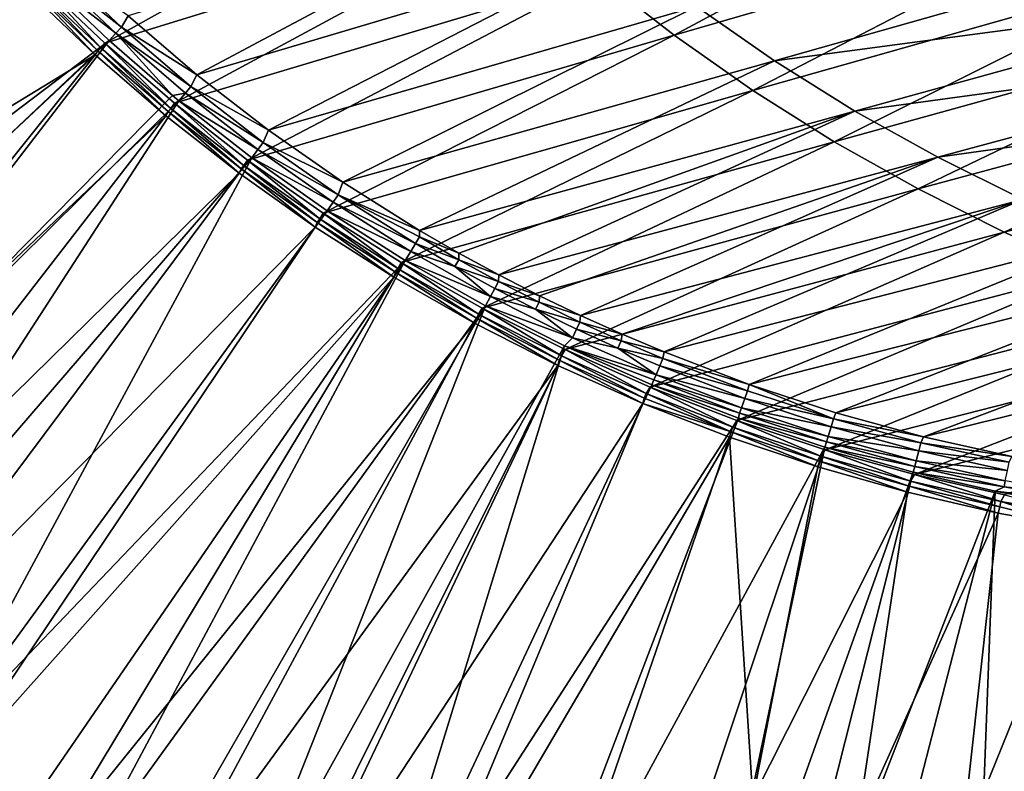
# Model space of a CAD drawing. Header units: metres. Extents: x -900 to 900, y -400 to 400.
# Tile 7 of 243: x -800 to -728, y -358 to -302. Entities that reach past the tile are written whole.
import ezdxf

# ---------------------------------------------------------------- set-up
doc = ezdxf.new("R2010")
doc.units = ezdxf.units.M

msp = doc.modelspace()

# ---------------------------------------------------------------- linework, layer by layer
at = {"layer": 'top'}
for points in [[(-794.056519, -303.737396, -33.604012), (-798.992065, -299.041626, -33.583149), (-768.104553, -289.272614, -86.575851)], [(-762.967896, -294.165161, -86.615089), (-794.056519, -303.737396, -33.604012), (-768.104553, -289.272614, -86.575851)], [(-751.996887, -303.158936, -86.694092), (-757.594482, -298.797546, -86.654587), (-726.694214, -289.584198, -139.936493)], [(-720.868164, -294.117493, -140.004364), (-751.996887, -303.158936, -86.694092), (-726.694214, -289.584198, -139.936493)], [(-798.662537, -298.844513, -29.834656), (-805.601135, -291.356323, -29.846647), (-843.461121, -324.436737, -0.803848)], [(-761.221619, -292.19046, -85.161171), (-792.325195, -301.731415, -32.191727), (-787.252747, -306.084198, -32.249008)], [(-755.893433, -296.751801, -85.235634), (-761.221619, -292.19046, -85.161171), (-787.252747, -306.084198, -32.249008)], [(-788.894531, -308.186523, -33.627411), (-794.056519, -303.737396, -33.604012), (-762.967896, -294.165161, -86.615089)], [(-757.594482, -298.797546, -86.654587), (-788.894531, -308.186523, -33.627411), (-762.967896, -294.165161, -86.615089)], [(-746.188232, -307.239166, -86.733345), (-751.996887, -303.158936, -86.694092), (-720.868164, -294.117493, -140.004364)], [(-714.820129, -298.357056, -140.07225), (-746.188232, -307.239166, -86.733345), (-720.868164, -294.117493, -140.004364)], [(-804.460876, -294.874146, -32.440762), (-799.723877, -299.863464, -32.432468), (-843.902405, -326.218597, -3.399924)], [(-750.343933, -301.040314, -85.314163), (-744.589478, -305.046997, -85.396545), (-713.221191, -296.163757, -138.75116)], [(-744.589478, -305.046997, -85.396545), (-707.027954, -300.026428, -138.865982), (-713.221191, -296.163757, -138.75116)], [(-787.252747, -306.084198, -32.249008), (-781.96814, -310.184021, -32.312607), (-755.893433, -296.751801, -85.235634)], [(-781.96814, -310.184021, -32.312607), (-750.343933, -301.040314, -85.314163), (-755.893433, -296.751801, -85.235634)], [(-797.729675, -297.91571, -30.83387), (-798.161804, -298.345795, -30.289949), (-792.824951, -302.555206, -30.849257)], [(-797.729675, -297.91571, -30.83387), (-792.824951, -302.555206, -30.849257), (-792.325195, -301.731415, -32.191727)], [(-843.461121, -324.436737, -0.803848), (-838.135071, -330.326935, -0.803848), (-798.662537, -298.844513, -29.834656)], [(-838.135071, -330.326935, -0.803848), (-834.288086, -334.288086, -0.803848), (-798.662537, -298.844513, -29.834656)], [(-798.662537, -298.844513, -29.834656), (-834.288086, -334.288086, -0.803848), (-793.727417, -303.555023, -29.825321)], [(-798.161804, -298.345795, -30.289949), (-798.662537, -298.844513, -29.834656), (-793.242554, -303.013641, -30.291082)], [(-798.662537, -298.844513, -29.834656), (-793.727417, -303.555023, -29.825321), (-793.242554, -303.013641, -30.291082)], [(-798.161804, -298.345795, -30.289949), (-793.242554, -303.013641, -30.291082), (-792.824951, -302.555206, -30.849257)], [(-783.516113, -312.379181, -33.653408), (-788.894531, -308.186523, -33.627411), (-757.594482, -298.797546, -86.654587)], [(-751.996887, -303.158936, -86.694092), (-783.516113, -312.379181, -33.653408), (-757.594482, -298.797546, -86.654587)], [(-740.181946, -311.028656, -86.772079), (-746.188232, -307.239166, -86.733345), (-714.820129, -298.357056, -140.07225)], [(-708.563904, -302.293152, -140.139771), (-740.181946, -311.028656, -86.772079), (-714.820129, -298.357056, -140.07225)], [(-799.723877, -299.863464, -32.432468), (-799.518677, -299.590393, -32.659832), (-794.748962, -304.61557, -32.423145)], [(-794.556824, -304.322327, -32.655872), (-799.518677, -299.590393, -32.659832), (-799.303101, -299.376068, -32.931065)], [(-799.518677, -299.590393, -32.659832), (-794.556824, -304.322327, -32.655872), (-794.748962, -304.61557, -32.423145)], [(-799.303101, -299.376068, -32.931065), (-798.992065, -299.041626, -33.583149), (-794.348206, -304.093842, -32.934059)], [(-794.348206, -304.093842, -32.934059), (-794.556824, -304.322327, -32.655872), (-799.303101, -299.376068, -32.931065)], [(-798.992065, -299.041626, -33.583149), (-794.056519, -303.737396, -33.604012), (-794.348206, -304.093842, -32.934059)], [(-799.723877, -299.863464, -32.432468), (-839.006836, -331.593506, -3.399924), (-843.902405, -326.218597, -3.399924)], [(-799.723877, -299.863464, -32.432468), (-794.748962, -304.61557, -32.423145), (-839.006836, -331.593506, -3.399924)], [(-744.589478, -305.046997, -85.396545), (-738.646362, -308.762878, -85.482559), (-707.027954, -300.026428, -138.865982)], [(-738.646362, -308.762878, -85.482559), (-700.652344, -303.576447, -138.984039), (-707.027954, -300.026428, -138.865982)], [(-781.96814, -310.184021, -32.312607), (-776.481384, -314.021179, -32.382683), (-750.343933, -301.040314, -85.314163)], [(-776.481384, -314.021179, -32.382683), (-744.589478, -305.046997, -85.396545), (-750.343933, -301.040314, -85.314163)], [(-792.325195, -301.731415, -32.191727), (-792.824951, -302.555206, -30.849257), (-787.252747, -306.084198, -32.249008)], [(-733.992065, -314.518555, -86.810051), (-740.181946, -311.028656, -86.772079), (-708.563904, -302.293152, -140.139771)], [(-702.113892, -305.916809, -140.206482), (-733.992065, -314.518555, -86.810051), (-708.563904, -302.293152, -140.139771)], [(-793.242554, -303.013641, -30.291082), (-793.727417, -303.555023, -29.825321), (-789.056396, -307.612732, -29.81592)], [(-792.824951, -302.555206, -30.849257), (-793.242554, -303.013641, -30.291082), (-787.695557, -306.948181, -30.866377)], [(-793.242554, -303.013641, -30.291082), (-788.097534, -307.435394, -30.292336), (-787.695557, -306.948181, -30.866377)], [(-793.242554, -303.013641, -30.291082), (-789.056396, -307.612732, -29.81592), (-788.097534, -307.435394, -30.292336)], [(-792.824951, -302.555206, -30.849257), (-787.695557, -306.948181, -30.866377), (-787.252747, -306.084198, -32.249008)], [(-777.931396, -316.305603, -33.682083), (-783.516113, -312.379181, -33.653408), (-751.996887, -303.158936, -86.694092)], [(-746.188232, -307.239166, -86.733345), (-777.931396, -316.305603, -33.682083), (-751.996887, -303.158936, -86.694092)], [(-834.288086, -334.288086, -0.803848), (-830.326965, -338.135101, -0.803848), (-793.727417, -303.555023, -29.825321)], [(-793.727417, -303.555023, -29.825321), (-830.326965, -338.135101, -0.803848), (-824.436707, -343.46109, -0.803848)], [(-824.436707, -343.46109, -0.803848), (-789.056396, -307.612732, -29.81592), (-793.727417, -303.555023, -29.825321)], [(-794.348206, -304.093842, -32.934059), (-794.056519, -303.737396, -33.604012), (-789.167297, -308.563049, -32.937401)], [(-794.056519, -303.737396, -33.604012), (-788.894531, -308.186523, -33.627411), (-789.167297, -308.563049, -32.937401)], [(-732.530701, -312.178955, -85.571991), (-700.652344, -303.576447, -138.984039), (-738.646362, -308.762878, -85.482559)], [(-694.110962, -306.804657, -139.104904), (-700.652344, -303.576447, -138.984039), (-732.530701, -312.178955, -85.571991)], [(-794.748962, -304.61557, -32.423145), (-831.593506, -339.006805, -3.399924), (-839.006836, -331.593506, -3.399924)], [(-831.593506, -339.006805, -3.399924), (-794.748962, -304.61557, -32.423145), (-826.218567, -343.902435, -3.399924)], [(-794.748962, -304.61557, -32.423145), (-789.547852, -309.118988, -32.412781), (-826.218567, -343.902435, -3.399924)], [(-794.748962, -304.61557, -32.423145), (-794.556824, -304.322327, -32.655872), (-789.547852, -309.118988, -32.412781)], [(-789.368347, -308.805878, -32.651478), (-794.556824, -304.322327, -32.655872), (-794.348206, -304.093842, -32.934059)], [(-794.556824, -304.322327, -32.655872), (-789.368347, -308.805878, -32.651478), (-789.547852, -309.118988, -32.412781)], [(-789.167297, -308.563049, -32.937401), (-789.368347, -308.805878, -32.651478), (-794.348206, -304.093842, -32.934059)], [(-776.481384, -314.021179, -32.382683), (-770.802612, -317.58609, -32.459393), (-744.589478, -305.046997, -85.396545)], [(-770.802612, -317.58609, -32.459393), (-738.646362, -308.762878, -85.482559), (-744.589478, -305.046997, -85.396545)], [(-787.252747, -306.084198, -32.249008), (-787.695557, -306.948181, -30.866377), (-781.96814, -310.184021, -32.312607)], [(-702.113892, -305.916809, -140.206482), (-727.633057, -317.700775, -86.847), (-733.992065, -314.518555, -86.810051)], [(-695.484802, -309.219696, -140.272018), (-727.633057, -317.700775, -86.847), (-702.113892, -305.916809, -140.206482)], [(-726.258911, -315.286285, -85.664619), (-694.110962, -306.804657, -139.104904), (-732.530701, -312.178955, -85.571991)], [(-789.056396, -307.612732, -29.81592), (-788.569824, -308.014862, -29.814909), (-788.097534, -307.435394, -30.292336)], [(-788.097534, -307.435394, -30.292336), (-788.569824, -308.014862, -29.814909), (-782.741882, -311.60141, -30.29373)], [(-787.695557, -306.948181, -30.866377), (-788.097534, -307.435394, -30.292336), (-782.356812, -311.085083, -30.8853)], [(-788.097534, -307.435394, -30.292336), (-782.741882, -311.60141, -30.29373), (-782.356812, -311.085083, -30.8853)], [(-787.695557, -306.948181, -30.866377), (-782.356812, -311.085083, -30.8853), (-781.96814, -310.184021, -32.312607)], [(-772.150452, -319.955902, -33.713501), (-777.931396, -316.305603, -33.682083), (-746.188232, -307.239166, -86.733345)], [(-740.181946, -311.028656, -86.772079), (-772.150452, -319.955902, -33.713501), (-746.188232, -307.239166, -86.733345)], [(-788.569824, -308.014862, -29.814909), (-789.056396, -307.612732, -29.81592), (-824.436707, -343.46109, -0.803848)], [(-816.009277, -350.350189, -0.803848), (-788.569824, -308.014862, -29.814909), (-824.436707, -343.46109, -0.803848)], [(-783.200378, -312.214813, -29.8034), (-788.569824, -308.014862, -29.814909), (-816.009277, -350.350189, -0.803848)], [(-789.167297, -308.563049, -32.937401), (-788.894531, -308.186523, -33.627411), (-783.773376, -312.774414, -32.941116)], [(-788.894531, -308.186523, -33.627411), (-783.516113, -312.379181, -33.653408), (-783.773376, -312.774414, -32.941116)], [(-788.569824, -308.014862, -29.814909), (-783.200378, -312.214813, -29.8034), (-782.741882, -311.60141, -30.29373)], [(-789.547852, -309.118988, -32.412781), (-789.368347, -308.805878, -32.651478), (-784.133118, -313.363251, -32.401356)], [(-783.966248, -313.031708, -32.646622), (-789.368347, -308.805878, -32.651478), (-789.167297, -308.563049, -32.937401)], [(-789.368347, -308.805878, -32.651478), (-783.966248, -313.031708, -32.646622), (-784.133118, -313.363251, -32.401356)], [(-783.773376, -312.774414, -32.941116), (-783.966248, -313.031708, -32.646622), (-789.167297, -308.563049, -32.937401)], [(-770.802612, -317.58609, -32.459393), (-767.894348, -319.263397, -32.50029), (-738.646362, -308.762878, -85.482559)], [(-767.894348, -319.263397, -32.50029), (-764.942322, -320.869232, -32.542896), (-738.646362, -308.762878, -85.482559)], [(-738.646362, -308.762878, -85.482559), (-764.942322, -320.869232, -32.542896), (-732.530701, -312.178955, -85.571991)], [(-826.218567, -343.902435, -3.399924), (-789.547852, -309.118988, -32.412781), (-820.303406, -348.878296, -3.399924)], [(-789.547852, -309.118988, -32.412781), (-784.133118, -313.363251, -32.401356), (-820.303406, -348.878296, -3.399924)], [(-721.11969, -320.567841, -86.882652), (-727.633057, -317.700775, -86.847), (-695.484802, -309.219696, -140.272018)], [(-781.96814, -310.184021, -32.312607), (-782.356812, -311.085083, -30.8853), (-776.481384, -314.021179, -32.382683)], [(-782.356812, -311.085083, -30.8853), (-782.741882, -311.60141, -30.29373), (-776.823975, -314.956451, -30.906097)], [(-782.356812, -311.085083, -30.8853), (-776.823975, -314.956451, -30.906097), (-776.481384, -314.021179, -32.382683)], [(-766.183899, -323.320435, -33.74773), (-772.150452, -319.955902, -33.713501), (-740.181946, -311.028656, -86.772079)], [(-733.992065, -314.518555, -86.810051), (-766.183899, -323.320435, -33.74773), (-740.181946, -311.028656, -86.772079)], [(-782.741882, -311.60141, -30.29373), (-783.200378, -312.214813, -29.8034), (-777.190857, -315.502075, -30.295284)], [(-782.741882, -311.60141, -30.29373), (-777.190857, -315.502075, -30.295284), (-776.823975, -314.956451, -30.906097)], [(-807.198975, -356.74234, -0.803848), (-783.200378, -312.214813, -29.8034), (-816.009277, -350.350189, -0.803848)], [(-807.198975, -356.74234, -0.803848), (-777.629517, -316.145782, -29.79077), (-783.200378, -312.214813, -29.8034)], [(-783.773376, -312.774414, -32.941116), (-783.516113, -312.379181, -33.653408), (-778.179565, -316.718658, -32.945229)], [(-783.516113, -312.379181, -33.653408), (-777.931396, -316.305603, -33.682083), (-778.179565, -316.718658, -32.945229)], [(-783.200378, -312.214813, -29.8034), (-777.629517, -316.145782, -29.79077), (-777.190857, -315.502075, -30.295284)], [(-764.942322, -320.869232, -32.542896), (-761.949158, -322.402771, -32.587208), (-732.530701, -312.178955, -85.571991)], [(-732.530701, -312.178955, -85.571991), (-761.949158, -322.402771, -32.587208), (-758.917542, -323.863312, -32.633224)], [(-732.530701, -312.178955, -85.571991), (-758.917542, -323.863312, -32.633224), (-726.258911, -315.286285, -85.664619)], [(-820.303406, -348.878296, -3.399924), (-784.133118, -313.363251, -32.401356), (-814.191162, -353.609955, -3.399924)], [(-784.133118, -313.363251, -32.401356), (-778.5177, -317.338135, -32.388844), (-814.191162, -353.609955, -3.399924)], [(-784.133118, -313.363251, -32.401356), (-783.966248, -313.031708, -32.646622), (-778.5177, -317.338135, -32.388844)], [(-778.363525, -316.99057, -32.641273), (-783.966248, -313.031708, -32.646622), (-783.773376, -312.774414, -32.941116)], [(-783.966248, -313.031708, -32.646622), (-778.363525, -316.99057, -32.641273), (-778.5177, -317.338135, -32.388844)], [(-778.179565, -316.718658, -32.945229), (-778.363525, -316.99057, -32.641273), (-783.773376, -312.774414, -32.941116)], [(-776.481384, -314.021179, -32.382683), (-776.823975, -314.956451, -30.906097), (-770.802612, -317.58609, -32.459393)], [(-733.992065, -314.518555, -86.810051), (-760.048889, -326.391632, -33.784775), (-766.183899, -323.320435, -33.74773)], [(-727.633057, -317.700775, -86.847), (-760.048889, -326.391632, -33.784775), (-733.992065, -314.518555, -86.810051)], [(-777.190857, -315.502075, -30.295284), (-777.629517, -316.145782, -29.79077), (-771.459656, -319.127777, -30.297024)], [(-776.823975, -314.956451, -30.906097), (-777.190857, -315.502075, -30.295284), (-771.112366, -318.552734, -30.928835)], [(-777.190857, -315.502075, -30.295284), (-771.459656, -319.127777, -30.297024), (-771.112366, -318.552734, -30.928835)], [(-776.823975, -314.956451, -30.906097), (-770.819031, -318.067841, -31.656387), (-770.802612, -317.58609, -32.459393)], [(-770.819031, -318.067841, -31.656387), (-776.823975, -314.956451, -30.906097), (-771.112366, -318.552734, -30.928835)], [(-758.917542, -323.863312, -32.633224), (-755.850037, -325.250153, -32.680935), (-726.258911, -315.286285, -85.664619)], [(-726.258911, -315.286285, -85.664619), (-755.850037, -325.250153, -32.680935), (-752.74939, -326.562531, -32.730335)], [(-719.847168, -318.075867, -85.760223), (-726.258911, -315.286285, -85.664619), (-752.74939, -326.562531, -32.730335)], [(-771.867798, -319.798737, -29.776999), (-777.629517, -316.145782, -29.79077), (-807.198975, -356.74234, -0.803848)], [(-778.179565, -316.718658, -32.945229), (-777.931396, -316.305603, -33.682083), (-772.398926, -320.386536, -32.94976)], [(-777.931396, -316.305603, -33.682083), (-772.150452, -319.955902, -33.713501), (-772.398926, -320.386536, -32.94976)], [(-777.629517, -316.145782, -29.79077), (-771.867798, -319.798737, -29.776999), (-771.459656, -319.127777, -30.297024)], [(-778.5177, -317.338135, -32.388844), (-778.363525, -316.99057, -32.641273), (-772.715027, -321.034332, -32.375225)], [(-772.573181, -320.673096, -32.635403), (-778.363525, -316.99057, -32.641273), (-778.179565, -316.718658, -32.945229)], [(-778.363525, -316.99057, -32.641273), (-772.573181, -320.673096, -32.635403), (-772.715027, -321.034332, -32.375225)], [(-772.398926, -320.386536, -32.94976), (-772.573181, -320.673096, -32.635403), (-778.179565, -316.718658, -32.945229)], [(-814.191162, -353.609955, -3.399924), (-778.5177, -317.338135, -32.388844), (-806.518616, -359.015991, -3.399924)], [(-778.5177, -317.338135, -32.388844), (-772.715027, -321.034332, -32.375225), (-806.518616, -359.015991, -3.399924)], [(-770.802612, -317.58609, -32.459393), (-770.819031, -318.067841, -31.656387), (-767.894348, -319.263397, -32.50029)], [(-753.767029, -329.163208, -33.824604), (-760.048889, -326.391632, -33.784775), (-727.633057, -317.700775, -86.847)], [(-753.767029, -329.163208, -33.824604), (-727.633057, -317.700775, -86.847), (-721.11969, -320.567841, -86.882652)], [(-767.910828, -319.749451, -31.681934), (-770.819031, -318.067841, -31.656387), (-771.112366, -318.552734, -30.928835)], [(-770.819031, -318.067841, -31.656387), (-767.910828, -319.749451, -31.681934), (-767.894348, -319.263397, -32.50029)], [(-752.74939, -326.562531, -32.730335), (-746.459167, -328.96106, -32.834187), (-719.847168, -318.075867, -85.760223)], [(-746.459167, -328.96106, -32.834187), (-713.311584, -320.540161, -85.858574), (-719.847168, -318.075867, -85.760223)], [(-771.459656, -319.127777, -30.297024), (-771.867798, -319.798737, -29.776999), (-765.563477, -322.468872, -30.298965)], [(-771.112366, -318.552734, -30.928835), (-771.459656, -319.127777, -30.297024), (-768.194336, -320.244751, -30.940954)], [(-771.459656, -319.127777, -30.297024), (-765.563477, -322.468872, -30.298965), (-768.194336, -320.244751, -30.940954)], [(-768.194336, -320.244751, -30.940954), (-767.910828, -319.749451, -31.681934), (-771.112366, -318.552734, -30.928835)], [(-800.325439, -361.217438, -0.803848), (-771.867798, -319.798737, -29.776999), (-807.198975, -356.74234, -0.803848)], [(-771.867798, -319.798737, -29.776999), (-800.325439, -361.217438, -0.803848), (-795.533813, -364.093658, -0.803848)], [(-765.935669, -323.15976, -29.762093), (-771.867798, -319.798737, -29.776999), (-795.533813, -364.093658, -0.803848)], [(-771.867798, -319.798737, -29.776999), (-765.935669, -323.15976, -29.762093), (-765.563477, -322.468872, -30.298965)], [(-764.96405, -321.358887, -31.708542), (-767.910828, -319.749451, -31.681934), (-768.194336, -320.244751, -30.940954)], [(-767.894348, -319.263397, -32.50029), (-767.910828, -319.749451, -31.681934), (-764.942322, -320.869232, -32.542896)], [(-767.910828, -319.749451, -31.681934), (-764.96405, -321.358887, -31.708542), (-764.942322, -320.869232, -32.542896)], [(-772.715027, -321.034332, -32.375225), (-772.573181, -320.673096, -32.635403), (-766.738953, -324.443146, -32.360474)], [(-766.608154, -324.069977, -32.628971), (-772.573181, -320.673096, -32.635403), (-772.398926, -320.386536, -32.94976)], [(-772.573181, -320.673096, -32.635403), (-766.608154, -324.069977, -32.628971), (-766.738953, -324.443146, -32.360474)], [(-772.398926, -320.386536, -32.94976), (-772.150452, -319.955902, -33.713501), (-766.444519, -323.768799, -32.954735)], [(-766.444519, -323.768799, -32.954735), (-766.608154, -324.069977, -32.628971), (-772.398926, -320.386536, -32.94976)], [(-772.150452, -319.955902, -33.713501), (-766.183899, -323.320435, -33.74773), (-766.444519, -323.768799, -32.954735)], [(-768.194336, -320.244751, -30.940954), (-765.563477, -322.468872, -30.298965), (-765.237366, -321.86441, -30.953585)], [(-765.237366, -321.86441, -30.953585), (-764.96405, -321.358887, -31.708542), (-768.194336, -320.244751, -30.940954)], [(-747.359924, -331.628937, -33.86718), (-753.767029, -329.163208, -33.824604), (-721.11969, -320.567841, -86.882652)], [(-747.359924, -331.628937, -33.86718), (-721.11969, -320.567841, -86.882652), (-714.467163, -323.113129, -86.916763)], [(-746.459167, -328.96106, -32.834187), (-740.068237, -331.053131, -32.94474), (-713.311584, -320.540161, -85.858574)], [(-740.068237, -331.053131, -32.94474), (-706.667358, -322.67688, -85.959358), (-713.311584, -320.540161, -85.858574)], [(-806.518616, -359.015991, -3.399924), (-772.715027, -321.034332, -32.375225), (-798.623413, -364.016693, -3.399924)], [(-772.715027, -321.034332, -32.375225), (-766.738953, -324.443146, -32.360474), (-798.623413, -364.016693, -3.399924)], [(-764.96405, -321.358887, -31.708542), (-765.237366, -321.86441, -30.953585), (-761.980469, -322.89505, -31.736223)], [(-764.942322, -320.869232, -32.542896), (-764.96405, -321.358887, -31.708542), (-761.949158, -322.402771, -32.587208)], [(-764.96405, -321.358887, -31.708542), (-761.980469, -322.89505, -31.736223), (-761.949158, -322.402771, -32.587208)], [(-765.563477, -322.468872, -30.298965), (-762.243347, -323.410583, -30.966736), (-765.237366, -321.86441, -30.953585)], [(-765.237366, -321.86441, -30.953585), (-762.243347, -323.410583, -30.966736), (-761.980469, -322.89505, -31.736223)], [(-765.563477, -322.468872, -30.298965), (-765.935669, -323.15976, -29.762093), (-759.517578, -325.515778, -30.301132)], [(-759.517578, -325.515778, -30.301132), (-762.243347, -323.410583, -30.966736), (-765.563477, -322.468872, -30.298965)], [(-761.949158, -322.402771, -32.587208), (-761.980469, -322.89505, -31.736223), (-758.917542, -323.863312, -32.633224)], [(-740.068237, -331.053131, -32.94474), (-733.5979, -332.832916, -33.061947), (-706.667358, -322.67688, -85.959358)], [(-733.5979, -332.832916, -33.061947), (-699.929565, -324.484924, -86.062241), (-706.667358, -322.67688, -85.959358)], [(-765.935669, -323.15976, -29.762093), (-795.533813, -364.093658, -0.803848), (-790.941956, -366.673492, -0.803848)], [(-784.498657, -370.017365, -0.803848), (-765.935669, -323.15976, -29.762093), (-790.941956, -366.673492, -0.803848)], [(-760.099243, -326.105774, -29.746714), (-765.935669, -323.15976, -29.762093), (-784.498657, -370.017365, -0.803848)], [(-766.444519, -323.768799, -32.954735), (-766.183899, -323.320435, -33.74773), (-760.329468, -326.856171, -32.960175)], [(-766.183899, -323.320435, -33.74773), (-760.048889, -326.391632, -33.784775), (-760.329468, -326.856171, -32.960175)], [(-765.935669, -323.15976, -29.762093), (-760.099243, -326.105774, -29.746714), (-759.517578, -325.515778, -30.301132)], [(-762.243347, -323.410583, -30.966736), (-758.962158, -324.35675, -31.764994), (-761.980469, -322.89505, -31.736223)], [(-759.214233, -324.88205, -30.980415), (-762.243347, -323.410583, -30.966736), (-759.517578, -325.515778, -30.301132)], [(-758.962158, -324.35675, -31.764994), (-762.243347, -323.410583, -30.966736), (-759.214233, -324.88205, -30.980415)], [(-761.980469, -322.89505, -31.736223), (-758.962158, -324.35675, -31.764994), (-758.917542, -323.863312, -32.633224)], [(-740.849182, -333.782623, -33.912464), (-747.359924, -331.628937, -33.86718), (-714.467163, -323.113129, -86.916763)], [(-740.849182, -333.782623, -33.912464), (-714.467163, -323.113129, -86.916763), (-707.690857, -325.330658, -86.949066)], [(-766.738953, -324.443146, -32.360474), (-766.608154, -324.069977, -32.628971), (-760.60376, -327.556427, -32.34457)], [(-760.481506, -327.171906, -32.621956), (-766.608154, -324.069977, -32.628971), (-766.444519, -323.768799, -32.954735)], [(-766.608154, -324.069977, -32.628971), (-760.481506, -327.171906, -32.621956), (-760.60376, -327.556427, -32.34457)], [(-760.329468, -326.856171, -32.960175), (-760.481506, -327.171906, -32.621956), (-766.444519, -323.768799, -32.954735)], [(-758.917542, -323.863312, -32.633224), (-758.962158, -324.35675, -31.764994), (-755.850037, -325.250153, -32.680935)], [(-798.623413, -364.016693, -3.399924), (-766.738953, -324.443146, -32.360474), (-790.492249, -368.623932, -3.399924)], [(-766.738953, -324.443146, -32.360474), (-760.60376, -327.556427, -32.34457), (-790.492249, -368.623932, -3.399924)], [(-756.151917, -326.277588, -30.994631), (-759.214233, -324.88205, -30.980415), (-759.517578, -325.515778, -30.301132)], [(-755.91095, -325.742798, -31.79487), (-758.962158, -324.35675, -31.764994), (-759.214233, -324.88205, -30.980415)], [(-755.91095, -325.742798, -31.79487), (-759.214233, -324.88205, -30.980415), (-756.151917, -326.277588, -30.994631)], [(-758.962158, -324.35675, -31.764994), (-755.91095, -325.742798, -31.79487), (-755.850037, -325.250153, -32.680935)], [(-699.929565, -324.484924, -86.062241), (-733.5979, -332.832916, -33.061947), (-727.069336, -334.294647, -33.185768)], [(-759.517578, -325.515778, -30.301132), (-760.099243, -326.105774, -29.746714), (-753.337036, -328.25885, -30.303543)], [(-759.517578, -325.515778, -30.301132), (-753.337036, -328.25885, -30.303543), (-756.151917, -326.277588, -30.994631)], [(-752.828796, -327.052063, -31.825869), (-755.91095, -325.742798, -31.79487), (-756.151917, -326.277588, -30.994631)], [(-755.850037, -325.250153, -32.680935), (-755.91095, -325.742798, -31.79487), (-752.74939, -326.562531, -32.730335)], [(-755.91095, -325.742798, -31.79487), (-752.828796, -327.052063, -31.825869), (-752.74939, -326.562531, -32.730335)], [(-734.256409, -335.617981, -33.960423), (-740.849182, -333.782623, -33.912464), (-707.690857, -325.330658, -86.949066)], [(-734.256409, -335.617981, -33.960423), (-707.690857, -325.330658, -86.949066), (-700.806641, -327.215363, -86.979301)], [(-774.93988, -374.420105, -0.803848), (-760.099243, -326.105774, -29.746714), (-784.498657, -370.017365, -0.803848)], [(-774.93988, -374.420105, -0.803848), (-753.64325, -328.983063, -29.72888), (-760.099243, -326.105774, -29.746714)], [(-760.329468, -326.856171, -32.960175), (-760.048889, -326.391632, -33.784775), (-754.066833, -329.639404, -32.966099)], [(-760.099243, -326.105774, -29.746714), (-753.492615, -328.629242, -29.998407), (-753.337036, -328.25885, -30.303543)], [(-760.099243, -326.105774, -29.746714), (-753.64325, -328.983063, -29.72888), (-753.492615, -328.629242, -29.998407)], [(-760.048889, -326.391632, -33.784775), (-753.767029, -329.163208, -33.824604), (-754.066833, -329.639404, -32.966099)], [(-753.337036, -328.25885, -30.303543), (-753.058289, -327.596039, -31.009394), (-756.151917, -326.277588, -30.994631)], [(-756.151917, -326.277588, -30.994631), (-753.058289, -327.596039, -31.009394), (-752.828796, -327.052063, -31.825869)], [(-760.60376, -327.556427, -32.34457), (-760.481506, -327.171906, -32.621956), (-754.324158, -330.367065, -32.327477)], [(-754.206116, -329.969574, -32.614323), (-760.481506, -327.171906, -32.621956), (-760.329468, -326.856171, -32.960175)], [(-760.481506, -327.171906, -32.621956), (-754.206116, -329.969574, -32.614323), (-754.324158, -330.367065, -32.327477)], [(-754.066833, -329.639404, -32.966099), (-754.206116, -329.969574, -32.614323), (-760.329468, -326.856171, -32.960175)], [(-753.058289, -327.596039, -31.009394), (-746.578796, -329.436859, -31.891279), (-752.828796, -327.052063, -31.825869)], [(-752.74939, -326.562531, -32.730335), (-752.828796, -327.052063, -31.825869), (-746.459167, -328.96106, -32.834187)], [(-752.828796, -327.052063, -31.825869), (-746.578796, -329.436859, -31.891279), (-746.459167, -328.96106, -32.834187)], [(-727.603271, -337.128845, -34.011021), (-734.256409, -335.617981, -33.960423), (-700.806641, -327.215363, -86.979301)], [(-790.492249, -368.623932, -3.399924), (-760.60376, -327.556427, -32.34457), (-782.918945, -372.458221, -3.399924)], [(-760.60376, -327.556427, -32.34457), (-782.140686, -372.828522, -3.399924), (-782.918945, -372.458221, -3.399924)], [(-760.60376, -327.556427, -32.34457), (-754.324158, -330.367065, -32.327477), (-782.140686, -372.828522, -3.399924)], [(-753.058289, -327.596039, -31.009394), (-753.337036, -328.25885, -30.303543), (-746.784363, -329.998322, -31.040583)], [(-746.578796, -329.436859, -31.891279), (-753.058289, -327.596039, -31.009394), (-746.784363, -329.998322, -31.040583)], [(-753.64325, -328.983063, -29.72888), (-747.178284, -331.078156, -29.989613), (-753.492615, -328.629242, -29.998407)], [(-753.337036, -328.25885, -30.303543), (-753.492615, -328.629242, -29.998407), (-747.036743, -330.689819, -30.306202)], [(-753.492615, -328.629242, -29.998407), (-747.178284, -331.078156, -29.989613), (-747.036743, -330.689819, -30.306202)], [(-746.784363, -329.998322, -31.040583), (-753.337036, -328.25885, -30.303543), (-747.036743, -330.689819, -30.306202)], [(-747.252197, -331.464813, -29.710361), (-753.64325, -328.983063, -29.72888), (-774.93988, -374.420105, -0.803848)], [(-754.066833, -329.639404, -32.966099), (-753.767029, -329.163208, -33.824604), (-747.670654, -332.110229, -32.972527)], [(-747.670654, -332.110229, -32.972527), (-753.767029, -329.163208, -33.824604), (-747.359924, -331.628937, -33.86718)], [(-753.64325, -328.983063, -29.72888), (-747.252197, -331.464813, -29.710361), (-747.178284, -331.078156, -29.989613)], [(-746.459167, -328.96106, -32.834187), (-746.578796, -329.436859, -31.891279), (-740.225342, -331.508453, -31.961302)], [(-740.068237, -331.053131, -32.94474), (-746.459167, -328.96106, -32.834187), (-740.225342, -331.508453, -31.961302)], [(-754.324158, -330.367065, -32.327477), (-754.206116, -329.969574, -32.614323), (-747.796082, -332.45462, -32.606049)], [(-754.206116, -329.969574, -32.614323), (-754.066833, -329.639404, -32.966099), (-747.796082, -332.45462, -32.606049)], [(-747.796082, -332.45462, -32.606049), (-754.066833, -329.639404, -32.966099), (-747.670654, -332.110229, -32.972527)], [(-746.784363, -329.998322, -31.040583), (-747.036743, -330.689819, -30.306202), (-740.405579, -332.085846, -31.07399)], [(-746.578796, -329.436859, -31.891279), (-746.784363, -329.998322, -31.040583), (-740.225342, -331.508453, -31.961302)], [(-740.225342, -331.508453, -31.961302), (-746.784363, -329.998322, -31.040583), (-740.405579, -332.085846, -31.07399)], [(-754.324158, -330.367065, -32.327477), (-773.58844, -376.619751, -3.399924), (-782.140686, -372.828522, -3.399924)], [(-754.324158, -330.367065, -32.327477), (-747.914978, -332.868317, -32.309166), (-773.58844, -376.619751, -3.399924)], [(-747.796082, -332.45462, -32.606049), (-747.914978, -332.868317, -32.309166), (-754.324158, -330.367065, -32.327477)], [(-747.036743, -330.689819, -30.306202), (-747.178284, -331.078156, -29.989613), (-740.629639, -332.805511, -30.309046)], [(-740.405579, -332.085846, -31.07399), (-747.036743, -330.689819, -30.306202), (-740.629639, -332.805511, -30.309046)], [(-765.150696, -378.2836, -0.803848), (-747.252197, -331.464813, -29.710361), (-774.93988, -374.420105, -0.803848)], [(-740.871094, -333.599945, -29.690994), (-747.252197, -331.464813, -29.710361), (-765.150696, -378.2836, -0.803848)], [(-747.178284, -331.078156, -29.989613), (-747.252197, -331.464813, -29.710361), (-740.755859, -333.211823, -29.980213)], [(-740.755859, -333.211823, -29.980213), (-747.252197, -331.464813, -29.710361), (-740.871094, -333.599945, -29.690994)], [(-740.629639, -332.805511, -30.309046), (-747.178284, -331.078156, -29.989613), (-740.755859, -333.211823, -29.980213)], [(-733.780945, -333.265442, -32.036003), (-740.225342, -331.508453, -31.961302), (-740.405579, -332.085846, -31.07399)], [(-740.068237, -331.053131, -32.94474), (-740.225342, -331.508453, -31.961302), (-733.5979, -332.832916, -33.061947)], [(-740.225342, -331.508453, -31.961302), (-733.780945, -333.265442, -32.036003), (-733.5979, -332.832916, -33.061947)], [(-741.269348, -334.622803, -32.597168), (-747.796082, -332.45462, -32.606049), (-747.670654, -332.110229, -32.972527)], [(-747.670654, -332.110229, -32.972527), (-747.359924, -331.628937, -33.86718), (-741.158936, -334.264465, -32.979431)], [(-741.269348, -334.622803, -32.597168), (-747.670654, -332.110229, -32.972527), (-741.158936, -334.264465, -32.979431)], [(-747.359924, -331.628937, -33.86718), (-740.849182, -333.782623, -33.912464), (-741.158936, -334.264465, -32.979431)], [(-733.934814, -333.856934, -31.109619), (-740.405579, -332.085846, -31.07399), (-740.629639, -332.805511, -30.309046)], [(-733.934814, -333.856934, -31.109619), (-733.780945, -333.265442, -32.036003), (-740.405579, -332.085846, -31.07399)], [(-747.914978, -332.868317, -32.309166), (-764.190063, -380.22464, -3.399924), (-773.58844, -376.619751, -3.399924)], [(-764.190063, -380.22464, -3.399924), (-747.914978, -332.868317, -32.309166), (-746.190552, -359.55777, -17.935678)], [(-741.391602, -335.054474, -32.289608), (-747.914978, -332.868317, -32.309166), (-747.796082, -332.45462, -32.606049)], [(-747.914978, -332.868317, -32.309166), (-741.391602, -335.054474, -32.289608), (-746.190552, -359.55777, -17.935678)], [(-741.269348, -334.622803, -32.597168), (-741.391602, -335.054474, -32.289608), (-747.796082, -332.45462, -32.606049)], [(-734.128235, -334.603973, -30.311989), (-740.629639, -332.805511, -30.309046), (-740.755859, -333.211823, -29.980213)], [(-734.128235, -334.603973, -30.311989), (-733.934814, -333.856934, -31.109619), (-740.629639, -332.805511, -30.309046)], [(-733.5979, -332.832916, -33.061947), (-733.780945, -333.265442, -32.036003), (-727.069336, -334.294647, -33.185768)], [(-756.717102, -381.120422, -0.803848), (-740.871094, -333.599945, -29.690994), (-765.150696, -378.2836, -0.803848)], [(-740.871094, -333.599945, -29.690994), (-756.717102, -381.120422, -0.803848), (-751.247925, -382.727722, -0.803848)], [(-734.339966, -335.44632, -29.670233), (-740.871094, -333.599945, -29.690994), (-751.247925, -382.727722, -0.803848)], [(-740.755859, -333.211823, -29.980213), (-740.871094, -333.599945, -29.690994), (-734.237854, -335.028198, -29.970098)], [(-740.871094, -333.599945, -29.690994), (-734.339966, -335.44632, -29.670233), (-734.237854, -335.028198, -29.970098)], [(-734.237854, -335.028198, -29.970098), (-734.128235, -334.603973, -30.311989), (-740.755859, -333.211823, -29.980213)], [(-727.258301, -334.706451, -32.115452), (-733.780945, -333.265442, -32.036003), (-733.934814, -333.856934, -31.109619)], [(-733.780945, -333.265442, -32.036003), (-727.258301, -334.706451, -32.115452), (-727.069336, -334.294647, -33.185768)], [(-734.645142, -336.470825, -32.587727), (-741.269348, -334.622803, -32.597168), (-741.158936, -334.264465, -32.979431)], [(-741.158936, -334.264465, -32.979431), (-740.849182, -333.782623, -33.912464), (-734.550598, -336.098907, -32.986778)], [(-734.645142, -336.470825, -32.587727), (-741.158936, -334.264465, -32.979431), (-734.550598, -336.098907, -32.986778)], [(-740.849182, -333.782623, -33.912464), (-734.256409, -335.617981, -33.960423), (-734.550598, -336.098907, -32.986778)], [(-727.384644, -335.309845, -31.147472), (-733.934814, -333.856934, -31.109619), (-734.128235, -334.603973, -30.311989)], [(-727.384644, -335.309845, -31.147472), (-727.258301, -334.706451, -32.115452), (-733.934814, -333.856934, -31.109619)], [(-746.190552, -359.55777, -17.935678), (-741.391602, -335.054474, -32.289608), (-734.76947, -336.920441, -32.268772)], [(-734.76947, -336.920441, -32.268772), (-741.391602, -335.054474, -32.289608), (-741.269348, -334.622803, -32.597168)], [(-734.645142, -336.470825, -32.587727), (-734.76947, -336.920441, -32.268772), (-741.269348, -334.622803, -32.597168)], [(-734.237854, -335.028198, -29.970098), (-734.339966, -335.44632, -29.670233), (-727.636597, -336.525238, -29.95916)], [(-727.545227, -336.083221, -30.314955), (-734.128235, -334.603973, -30.311989), (-734.237854, -335.028198, -29.970098)], [(-727.636597, -336.525238, -29.95916), (-727.545227, -336.083221, -30.314955), (-734.237854, -335.028198, -29.970098)], [(-727.545227, -336.083221, -30.314955), (-727.384644, -335.309845, -31.147472), (-734.128235, -334.603973, -30.311989)], [(-734.339966, -335.44632, -29.670233), (-751.247925, -382.727722, -0.803848), (-746.598083, -383.954773, -0.803848)], [(-728.303345, -336.857208, -29.650164), (-734.339966, -335.44632, -29.670233), (-746.598083, -383.954773, -0.803848)], [(-734.550598, -336.098907, -32.986778), (-734.256409, -335.617981, -33.960423), (-727.864624, -337.610382, -32.994537)], [(-734.339966, -335.44632, -29.670233), (-728.303345, -336.857208, -29.650164), (-727.636597, -336.525238, -29.95916)], [(-727.864624, -337.610382, -32.994537), (-734.256409, -335.617981, -33.960423), (-727.603271, -337.128845, -34.011021)], [(-728.064331, -338.461823, -32.246628), (-734.76947, -336.920441, -32.268772), (-734.645142, -336.470825, -32.587727)], [(-727.942444, -337.995453, -32.577766), (-734.645142, -336.470825, -32.587727), (-734.550598, -336.098907, -32.986778)], [(-727.942444, -337.995453, -32.577766), (-728.064331, -338.461823, -32.246628), (-734.645142, -336.470825, -32.587727)], [(-734.550598, -336.098907, -32.986778), (-727.864624, -337.610382, -32.994537), (-727.942444, -337.995453, -32.577766)], [(-727.636597, -336.525238, -29.95916), (-728.303345, -336.857208, -29.650164), (-720.965881, -337.700806, -29.947321)], [(-720.894287, -337.241241, -30.317875), (-727.545227, -336.083221, -30.314955), (-727.636597, -336.525238, -29.95916)], [(-720.965881, -337.700806, -29.947321), (-720.894287, -337.241241, -30.317875), (-727.636597, -336.525238, -29.95916)], [(-728.303345, -336.857208, -29.650164), (-746.598083, -383.954773, -0.803848), (-740.790527, -385.311462, -0.803848)], [(-746.190552, -359.55777, -17.935678), (-734.76947, -336.920441, -32.268772), (-738.483459, -361.563904, -17.935678)], [(-730.213135, -387.293213, -0.803848), (-728.303345, -336.857208, -29.650164), (-740.790527, -385.311462, -0.803848)], [(-734.76947, -336.920441, -32.268772), (-728.064331, -338.461823, -32.246628), (-738.483459, -361.563904, -17.935678)], [(-721.18103, -338.163605, -29.625343), (-728.303345, -336.857208, -29.650164), (-730.213135, -387.293213, -0.803848)], [(-728.303345, -336.857208, -29.650164), (-721.18103, -338.163605, -29.625343), (-720.965881, -337.700806, -29.947321)], [(-721.120056, -338.795776, -33.00267), (-727.864624, -337.610382, -32.994537), (-727.603271, -337.128845, -34.011021)], [(-721.292175, -339.675354, -32.22316), (-728.064331, -338.461823, -32.246628), (-727.942444, -337.995453, -32.577766)], [(-727.864624, -337.610382, -32.994537), (-721.292175, -339.675354, -32.22316), (-727.942444, -337.995453, -32.577766)], [(-721.292175, -339.675354, -32.22316), (-727.864624, -337.610382, -32.994537), (-721.120056, -338.795776, -33.00267)], [(-738.483459, -361.563904, -17.935678), (-728.064331, -338.461823, -32.246628), (-730.794678, -363.176727, -17.935678)], [(-728.064331, -338.461823, -32.246628), (-721.292175, -339.675354, -32.22316), (-730.794678, -363.176727, -17.935678)], [(-710.974182, -339.373688, -29.587475), (-721.18103, -338.163605, -29.625343), (-730.213135, -387.293213, -0.803848)], [(-730.213135, -387.293213, -0.803848), (-721.030396, -388.514221, -0.803848), (-710.974182, -339.373688, -29.587475)], [(-730.794678, -363.176727, -17.935678), (-721.292175, -339.675354, -32.22316), (-728.416321, -389.088013, -3.399924)], [(-721.292175, -339.675354, -32.22316), (-714.468994, -340.558014, -32.198345), (-728.416321, -389.088013, -3.399924)], [(-728.416321, -389.088013, -3.399924), (-714.468994, -340.558014, -32.198345), (-721.528137, -389.972351, -3.399924)], [(-800.325439, -361.217438, -0.803848), (-807.198975, -356.74234, -0.803848), (-806.070984, -358.346863, -0.456723)]]:
    msp.add_3dface(points, dxfattribs=at)

doc.saveas('drawing.dxf')
